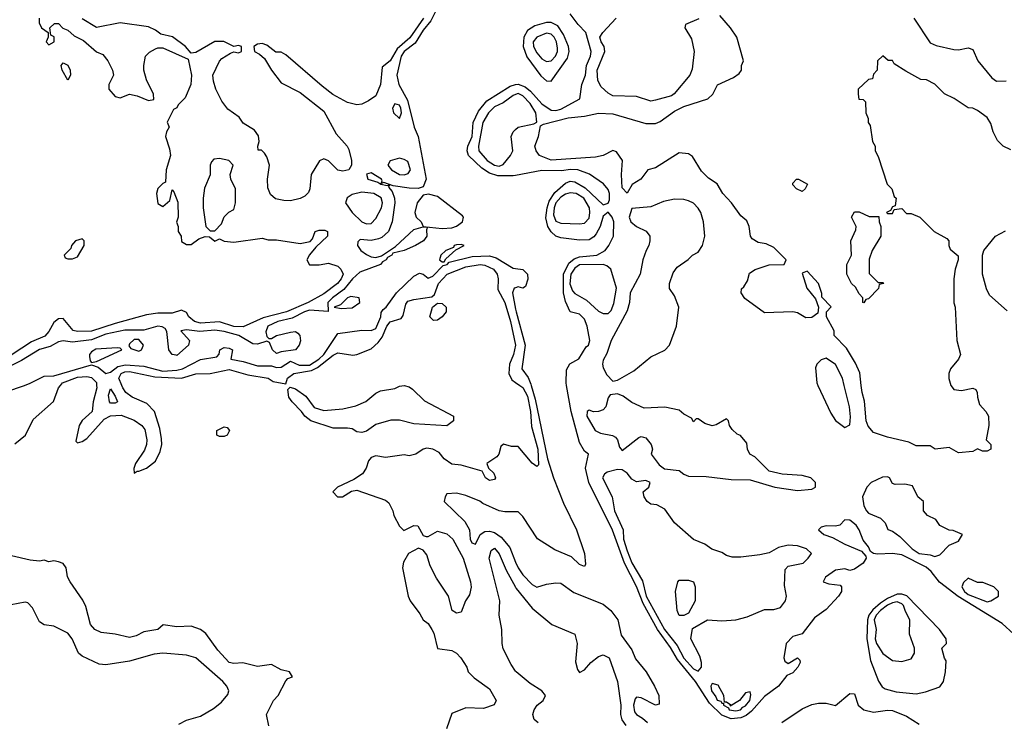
# Model space of a CAD drawing. Header units: inches. Extents: x 2380249 to 2585472, y 382747 to 546448.
# Tile 110 of 256: x 2427906 to 2432063, y 468582 to 471544. Entities that reach past the tile are written whole.
import ezdxf

# ---------------------------------------------------------------- set-up
doc = ezdxf.new("R2010")
doc.units = ezdxf.units.IN
doc.header["$MEASUREMENT"] = 0
for name, color, linetype in [('C4426', 7, 'Continuous'), ('C4427', 7, 'Continuous'), ('C4436', 7, 'Continuous'), ('C4437', 7, 'Continuous')]:
    doc.layers.add(name, color=color, linetype=linetype)

msp = doc.modelspace()

# ---------------------------------------------------------------- linework, layer by layer
at = {"layer": 'C4426', "color": 4}
for points, elevation in [([(2427848, 469972), (2427926.8, 470000)], 44), ([(2427886.4, 469753.6), (2427930.8, 469790), (2427963.9, 469856.1), (2428048.5, 469931.5), (2428070.3, 469990), (2428078.8, 470000)], 48), ([(2428231.1, 470000), (2428232, 469990), (2428217, 469930), (2428212.7, 469890), (2428170, 469851), (2428157, 469830), (2428144, 469764), (2428150, 469758), (2428170, 469762.7), (2428190, 469776.2), (2428262.4, 469857.6), (2428289.2, 469870.8), (2428334.8, 469874.8), (2428390, 469853.5), (2428421.6, 469830), (2428434.1, 469814.1), (2428443, 469770), (2428441.6, 469750), (2428433.1, 469726.9), (2428395.1, 469670), (2428388.9, 469648.9), (2428390, 469629), (2428402, 469638), (2428410, 469637.2), (2428441, 469650), (2428479.9, 469680.1), (2428499.9, 469720.1), (2428506.7, 469750), (2428505.1, 469774.9), (2428498, 469818), (2428475.5, 469890), (2428443.7, 469923.7), (2428380.5, 469950), (2428354.6, 469970), (2428341.3, 469990), (2428337.4, 470000)], 48), ([(2430000, 469742), (2429982, 469742), (2429948.7, 469751.3), (2429938, 469742), (2429929, 469710), (2429921.2, 469698.8), (2429878, 469670), (2429886, 469650), (2429908, 469630), (2429915.3, 469610), (2429910, 469602), (2429890, 469598), (2429872, 469610), (2429858, 469638), (2429770, 469662.8), (2429730, 469667.7), (2429698, 469690), (2429676.8, 469716.8), (2429650.6, 469730.6), (2429625.6, 469734.4), (2429609.3, 469730.7), (2429578, 469710), (2429550, 469702.8), (2429530, 469706.8), (2429450, 469695.5), (2429410, 469702.8), (2429390, 469696), (2429379.3, 469680.7), (2429369.4, 469650), (2429353.3, 469626.7), (2429317.5, 469602.5), (2429248, 469570), (2429228.7, 469550), (2429248, 469530), (2429269.4, 469529.4), (2429307.1, 469552.9), (2429330, 469557.2), (2429450, 469516), (2429464.5, 469504.5), (2429481.2, 469470), (2429485.2, 469450), (2429510, 469406), (2429527.3, 469387.3), (2429570, 469408), (2429587.3, 469407.3), (2429610, 469366), (2429622, 469362), (2429630, 469362), (2429670, 469384), (2429710, 469373.2), (2429734.5, 469350), (2429778.7, 469270), (2429809.4, 469170), (2429812.1, 469147.9), (2429804.7, 469115.3), (2429788.7, 469090), (2429770, 469042), (2429750, 469038), (2429732, 469050), (2429716, 469110), (2429665.5, 469185.5), (2429638.5, 469238.5), (2429624.5, 469284.5), (2429610, 469304.7), (2429590, 469312), (2429548, 469290), (2429526, 469254), (2429522.7, 469230), (2429546, 469110), (2429554, 469090), (2429595.5, 469035.5), (2429609.2, 469010), (2429630, 468994), (2429646, 468970), (2429654, 468954), (2429669.5, 468889.5), (2429730, 468880.9), (2429750, 468869.2), (2429769.2, 468850), (2429793.2, 468810), (2429799, 468790), (2429824.8, 468764.8), (2429890, 468719), (2429918, 468670), (2429908.7, 468651.3), (2429864, 468636), (2429790, 468638), (2429730, 468614), (2429708.7, 468550)], 48), ([(2430000, 469466), (2429954.2, 469465.8), (2429930, 469470.4), (2429861.1, 469501.1), (2429849, 469511), (2429790, 469534.8), (2429750, 469544.7), (2429710, 469542), (2429702, 469530), (2429698, 469510), (2429785.8, 469425.8), (2429804.5, 469390), (2429807.3, 469350), (2429814.6, 469334.6), (2429830, 469329), (2429850.3, 469369.7), (2429870, 469382.4), (2429890, 469384.4), (2429910, 469378.3), (2429939, 469359), (2429975.3, 469315.3), (2430000, 469254.2)], 44), ([(2428958, 468562), (2428948.7, 468610), (2428978, 468670), (2428997, 468690), (2429030, 468752), (2429038, 468762), (2429058, 468770), (2429046, 468790), (2429010, 468799), (2428970, 468822), (2428910, 468813.2), (2428848.9, 468828.9), (2428810, 468825.2), (2428790, 468829.4), (2428742.5, 468882.5), (2428692.1, 468952.1), (2428670, 468969), (2428630, 468984), (2428570, 468981.2), (2428511.6, 468988.4), (2428490, 468968.7), (2428430, 468959), (2428398, 468942), (2428370, 468935.1), (2428310, 468949.5), (2428250, 468956), (2428224, 468970), (2428205.2, 468990), (2428186, 469066), (2428172.9, 469092.9), (2428119, 469170), (2428108.9, 469191.1), (2428102, 469230), (2428090, 469248), (2428070, 469255.3), (2428050, 469259), (2428030, 469255.3), (2428010, 469262), (2427990, 469258), (2427950, 469262), (2427810, 469294)], 52), ([(2430000, 468793.9), (2429980.9, 468820.9), (2429947.3, 468887.3), (2429942.6, 468910), (2429941.3, 468970), (2429930.4, 469030), (2429932.7, 469090), (2429888.4, 469270), (2429896.9, 469303.1), (2429910, 469312.3), (2429930, 469288.7), (2429959.3, 469219.3), (2430000, 469147.7)], 48), ([(2428578, 468570), (2428610, 468586), (2428670, 468602.8), (2428724.8, 468635.2), (2428758, 468662), (2428785.6, 468694.4), (2428789.2, 468710), (2428781.2, 468730), (2428763.7, 468750), (2428649.8, 468849.8), (2428610, 468861.1), (2428510, 468869.7), (2428474.6, 468865.4), (2428370, 468835.6), (2428270, 468819.5), (2428242.5, 468822.5), (2428170, 468857.2), (2428154, 468870), (2428127.3, 468930), (2428110, 468954.5), (2428050, 468984), (2428010, 468989.2), (2427990, 469002), (2427960.9, 469060.9), (2427941.2, 469081.2), (2427930, 469085.2), (2427870, 469073.2)], 56)]:
    msp.add_lwpolyline(points, dxfattribs=dict(at, elevation=elevation))
for points, elevation in [([(2429710, 469829.3), (2429570, 469838), (2429510, 469853.2), (2429473.6, 469853.6), (2429410, 469835.1), (2429370, 469806), (2429350, 469801.2), (2429330, 469804), (2429310, 469816), (2429290, 469819.3), (2429230, 469819.5), (2429135.3, 469850), (2429110, 469869.3), (2429096, 469890), (2429056.2, 469930), (2429042, 469950), (2429038, 469982), (2429048, 469992), (2429070, 469984.9), (2429114.7, 469954.7), (2429150, 469906), (2429190, 469893.4), (2429270, 469901.6), (2429325.8, 469914.2), (2429367.8, 469932.2), (2429410, 469966.8), (2429430, 469977.3), (2429490, 469987.3), (2429510, 469997.3), (2429530, 469999.1), (2429550, 469994), (2429564.1, 469984.1), (2429615.2, 469935.2), (2429738, 469870), (2429738, 469850)], 48), ([(2428290, 469924.5), (2428285.6, 469930), (2428281.2, 469958.8), (2428290, 469984.7), (2428310, 469954.8), (2428318.8, 469930), (2428310, 469924.5)], 44), ([(2428750, 469784), (2428738, 469790), (2428738, 469810), (2428770, 469824.7), (2428782, 469822), (2428792, 469810), (2428782, 469790), (2428770, 469784)], 48)]:
    msp.add_lwpolyline(points, close=True, dxfattribs=dict(at, elevation=elevation))
at = {"layer": 'C4427', "color": 4}
for points, elevation in [([(2429662.2, 471577.8), (2429641.6, 471538.4), (2429610, 471499.5), (2429575.3, 471444.7), (2429530, 471408.9), (2429516.1, 471390), (2429498.2, 471310), (2429506.2, 471270), (2429543.7, 471203.7), (2429570.9, 471090), (2429588.5, 471050), (2429622.7, 470870), (2429610, 470838), (2429588.2, 470831.8), (2429550, 470832.6), (2429483, 470843), (2429443.1, 470856.9), (2429432.7, 470852.7), (2429436.9, 470863.1), (2429434, 470870), (2429390, 470897.3), (2429370, 470891), (2429375.3, 470870), (2429418, 470858), (2429430.5, 470849.5), (2429456.9, 470843.1), (2429467.3, 470847.3), (2429463.1, 470836.9), (2429478, 470818), (2429488.4, 470790), (2429489.7, 470770), (2429479, 470690), (2429462.7, 470650), (2429435.6, 470624.4), (2429421.7, 470618.3), (2429390, 470611.8), (2429344.1, 470615.9), (2429333.6, 470606.4), (2429332.7, 470590), (2429346, 470570), (2429370, 470552), (2429390, 470542.4), (2429410, 470539.6), (2429433.4, 470546.6), (2429493.2, 470586.8), (2429570, 470658.4), (2429609.2, 470669.2), (2429628, 470668), (2429624, 470656), (2429625.4, 470630), (2429610.5, 470609.5), (2429577.6, 470590), (2429530, 470569.2), (2429482, 470558), (2429477.2, 470550), (2429459.5, 470540.5), (2429453.6, 470530), (2429438, 470522), (2429429.3, 470510), (2429342.1, 470477.9), (2429310.9, 470450), (2429275.1, 470404.9), (2429226.3, 470370), (2429207.8, 470350), (2429208, 470312), (2429130, 470316.8), (2429108.9, 470311.1), (2429056, 470284), (2428996, 470270), (2428953.6, 470250), (2428946, 470226), (2428950, 470206), (2428958, 470198), (2428970, 470197.2), (2428991, 470210), (2429050, 470224.2), (2429070, 470227), (2429080.7, 470220.7), (2429089.4, 470210), (2429091.7, 470188.3), (2429086.6, 470170), (2429070, 470150.7), (2429010, 470142), (2428990, 470134), (2428974, 470150), (2428961, 470181), (2428950, 470186.8), (2428910, 470173.7), (2428890, 470176), (2428830.8, 470210.8), (2428770, 470227.3), (2428730, 470233.2), (2428667.3, 470227.3), (2428610, 470234.4), (2428586, 470230), (2428623.7, 470190), (2428619.5, 470170), (2428570, 470126.3), (2428566.8, 470126.8), (2428550, 470130.4), (2428535.3, 470150), (2428527.5, 470227.5), (2428519.8, 470239.8), (2428507.5, 470247.5), (2428490, 470250.4), (2428430, 470233), (2428350, 470232.9), (2428270, 470216.1), (2428210, 470192.8), (2428130, 470182.2), (2428090, 470187.6), (2428070, 470183.1), (2428035.4, 470164.6), (2427990, 470151.3), (2427914.4, 470105.6), (2427810, 470054.2)], 44), ([(2427988, 471550), (2427988, 471530), (2427998, 471510), (2428026, 471490), (2428026, 471470), (2428018, 471450), (2428030, 471438), (2428052, 471450), (2428051.6, 471471.6), (2428038, 471478), (2428034, 471510), (2428052.7, 471527.3), (2428070, 471528), (2428088.7, 471508.7), (2428110, 471499), (2428136, 471476), (2428176, 471456), (2428230, 471408), (2428257.2, 471397.2), (2428278, 471370), (2428298, 471330), (2428302, 471310), (2428282, 471270), (2428282, 471250), (2428310, 471219), (2428330, 471214), (2428370, 471229), (2428402, 471222), (2428450, 471202), (2428472.7, 471207.3), (2428471.3, 471230), (2428441, 471290), (2428431, 471330), (2428431, 471350), (2428438, 471390), (2428454, 471406), (2428479.8, 471420.2), (2428490, 471425.2), (2428510, 471425.2), (2428617.2, 471377.2), (2428632.3, 471310), (2428629.4, 471270), (2428605.6, 471214.4), (2428576, 471184), (2428570, 471172), (2428555.3, 471164.7), (2428528.9, 471111.1), (2428538, 471090), (2428526, 471070), (2428522, 471050), (2428538.9, 470998.9), (2428542.7, 470970), (2428525.1, 470910), (2428522, 470858), (2428510, 470852), (2428490, 470831.3), (2428484.5, 470810), (2428490, 470768), (2428510, 470755.3), (2428539.8, 470780.2), (2428550, 470826), (2428556.4, 470816.4), (2428573.6, 470773.6), (2428575.3, 470710), (2428569, 470689), (2428575.3, 470670), (2428575.3, 470650), (2428588.7, 470630), (2428590, 470608), (2428610, 470595.3), (2428630, 470595.3), (2428662, 470618), (2428690, 470628), (2428707.3, 470627.3), (2428730, 470609), (2428750, 470618), (2428769.3, 470609.3), (2428810, 470605.2), (2428930, 470622), (2428954.6, 470614.6), (2428990, 470614), (2429090, 470599), (2429132, 470608), (2429142, 470618), (2429154, 470650), (2429170, 470655.3), (2429194.6, 470654.6), (2429206, 470650), (2429206, 470630), (2429156.4, 470583.6), (2429129.1, 470550.9), (2429118, 470530), (2429130, 470509), (2429170, 470509.4), (2429210, 470516), (2429250, 470502.7), (2429262.7, 470490), (2429271.5, 470470), (2429263.6, 470450), (2429247.6, 470430), (2429190, 470386.9), (2429124.5, 470350), (2429032, 470310), (2428934.5, 470285.5), (2428850, 470246.5), (2428810, 470248.6), (2428750, 470267.9), (2428670, 470262), (2428643.8, 470270), (2428620.4, 470290), (2428610, 470307.3), (2428590, 470317.3), (2428550, 470304.2), (2428490, 470305.2), (2428442.3, 470297.7), (2428310, 470261.3), (2428210, 470228.4), (2428150, 470228), (2428132.1, 470232.1), (2428090, 470282.8), (2428070, 470280.7), (2428050, 470264.9), (2428030, 470227.7), (2428012.8, 470207.2), (2427956.1, 470183.9), (2427830, 470100.2)], 48), ([(2429611.4, 471550), (2429553.4, 471466.6), (2429499.2, 471420.8), (2429470, 471370.6), (2429436.4, 471343.6), (2429429.3, 471270), (2429410, 471222.8), (2429379.1, 471200.9), (2429350, 471187.7), (2429330, 471184.9), (2429290, 471194.8), (2429228.6, 471228.6), (2429182.9, 471262.9), (2429030, 471396), (2429010, 471406), (2428987.3, 471407.3), (2428950, 471436), (2428930, 471442.8), (2428910, 471441), (2428895.3, 471430), (2428898, 471410), (2428918.6, 471398.6), (2428939.5, 471379.5), (2428969.3, 471330), (2429010, 471277.2), (2429090, 471236), (2429190, 471157.2), (2429242.4, 471062.4), (2429289.4, 471010), (2429295.4, 470995.4), (2429307, 470950), (2429306.6, 470930), (2429296, 470910), (2429270, 470904.4), (2429250, 470908), (2429210, 470947.3), (2429190, 470956), (2429172.3, 470947.7), (2429137, 470890), (2429131.8, 470830), (2429125.4, 470814.6), (2429110, 470799.1), (2429090, 470788.4), (2429050, 470779.5), (2429020.7, 470780.7), (2428986.9, 470786.9), (2428965.8, 470805.8), (2428953.7, 470833.7), (2428953, 470870), (2428960.5, 470930), (2428950, 470964.7), (2428939.9, 470979.9), (2428927.3, 470992.7), (2428912.7, 470992.7), (2428911.3, 471010), (2428917.3, 471030), (2428913.8, 471053.8), (2428897.4, 471077.4), (2428850, 471106.8), (2428832.7, 471132.7), (2428785.7, 471165.7), (2428759.2, 471199.2), (2428734, 471250), (2428724.1, 471284.1), (2428722, 471310), (2428750, 471368), (2428759.6, 471380.4), (2428796.9, 471403.1), (2428810, 471408.7), (2428830, 471404), (2428842, 471410), (2428842, 471430), (2428830, 471434.8), (2428810, 471431.3), (2428768.7, 471451.3), (2428730, 471452), (2428650, 471404.7), (2428630, 471402), (2428606, 471430), (2428552, 471472), (2428502, 471482), (2428479.5, 471499.5), (2428450, 471514), (2428330, 471531), (2428230, 471511.3), (2428170, 471547.7)], 48), ([(2430000, 470885.9), (2429990, 470884), (2429925, 470885), (2429890, 470896.5), (2429856.6, 470916.6), (2429801.6, 470970), (2429794.9, 470990), (2429797.4, 471010), (2429816.2, 471050), (2429821.3, 471110), (2429843, 471157), (2429878.8, 471201.2), (2429976.2, 471263.8), (2430000, 471269.8)], 44), ([(2430000, 471228), (2429990, 471224.2), (2429947.7, 471192.3), (2429910, 471175.8), (2429886, 471150), (2429862, 471110), (2429842.6, 471010), (2429844.9, 470990), (2429879.5, 470950), (2429910, 470929.1), (2429930, 470925.2), (2429947.5, 470932.5), (2429978, 470970), (2429988, 470990), (2429981.2, 471050), (2429989.2, 471070), (2430000, 471080.7)], 48), ([(2427926.8, 470000), (2427951.3, 470008.7), (2428010, 470039.5), (2428050, 470040.7), (2428210, 470087.3), (2428237.4, 470077.4), (2428270, 470049.4), (2428290, 470056.2), (2428320.1, 470079.9), (2428353.5, 470086.5), (2428430, 470080.7), (2428510, 470059.5), (2428570, 470064.8), (2428593, 470070), (2428670, 470109.6), (2428739.1, 470120.9), (2428747.9, 470132.1), (2428750.8, 470150), (2428770, 470159.6), (2428790, 470157.6), (2428805.2, 470150), (2428798, 470110), (2428850, 470100.5), (2428910, 470082.2), (2428970, 470082), (2428990, 470075.8), (2429010, 470076.9), (2429050, 470102), (2429085.8, 470085.8), (2429130, 470085.8), (2429169.1, 470110), (2429190.2, 470130), (2429250, 470219.5), (2429350, 470233.3), (2429390, 470232), (2429410, 470240.7), (2429430.3, 470290), (2429432.2, 470307.8), (2429440.3, 470319.7), (2429453, 470330), (2429496.5, 470390), (2429570, 470461.6), (2429594.2, 470474.2), (2429609.3, 470469.3), (2429630, 470452.7), (2429650, 470460.5), (2429693.7, 470506.3), (2429710.8, 470510), (2429719.6, 470520.4), (2429816.5, 470543.5), (2429890, 470546.2), (2429917.8, 470537.8), (2429990, 470495.1), (2430000, 470493.7)], 44), ([(2428337.4, 470000), (2428325.6, 470030), (2428334.9, 470050), (2428350, 470057.3), (2428370, 470059.1), (2428476.3, 470036.3), (2428590, 470029.7), (2428650, 470048), (2428710, 470049.6), (2428790, 470066.6), (2428870, 470044.7), (2428955.3, 470030), (2428976.5, 470016.5), (2429030, 470006), (2429037.3, 470030), (2429064, 470050), (2429137.8, 470062.2), (2429164.2, 470075.8), (2429230, 470126.8), (2429250, 470137.1), (2429312.6, 470127.4), (2429330.2, 470129.8), (2429390, 470154.2), (2429419.4, 470180.6), (2429436.1, 470203.9), (2429456.5, 470250), (2429470, 470268.3), (2429517.1, 470282.9), (2429524.8, 470295.2), (2429536.5, 470343.5), (2429545.2, 470354.8), (2429570, 470363), (2429646, 470374), (2429656.7, 470383.3), (2429673.8, 470430), (2429710.3, 470470), (2429790, 470500.3), (2429849.7, 470509.7), (2429870, 470508), (2429907, 470490), (2429922, 470470), (2429926.6, 470450), (2429924.4, 470404.4), (2429954.2, 470350), (2429978.9, 470270), (2429999.8, 470170), (2429991, 470130), (2429974.3, 470090), (2429971.5, 470050), (2429984, 470024), (2430000, 470012.7)], 48), ([(2430000, 470412.4), (2429994, 470410), (2429986.9, 470390), (2430000, 470321.4)], 44), ([(2428078.8, 470000), (2428087.2, 470010), (2428150, 470034.6), (2428190, 470036.8), (2428210, 470033.3), (2428230, 470012.3), (2428231.1, 470000)], 48)]:
    msp.add_lwpolyline(points, dxfattribs=dict(at, elevation=elevation))
for points, elevation in [([(2428110, 471288.7), (2428085.2, 471330), (2428082, 471350), (2428090, 471362), (2428110, 471351.3), (2428118.8, 471330), (2428121, 471310)], 48), ([(2429490, 471188.7), (2429480.7, 471170), (2429484, 471150), (2429510, 471126.8), (2429518, 471150), (2429515.1, 471170), (2429510, 471182.7)], 48), ([(2428750, 470957.2), (2428725.4, 470954.6), (2428716, 470944), (2428710.9, 470929.1), (2428710.9, 470889.1), (2428686.8, 470833.2), (2428681, 470790), (2428681, 470750), (2428692, 470670), (2428710, 470652), (2428730, 470652), (2428758, 470682), (2428770, 470712), (2428788.7, 470731.3), (2428810, 470742), (2428818, 470770), (2428818, 470830), (2428798, 470870), (2428795.3, 470890), (2428808, 470930), (2428788.9, 470948.9)], 48), ([(2429510, 470959), (2429470, 470948), (2429461, 470930), (2429476, 470910), (2429510, 470890.8), (2429530, 470888.4), (2429545.6, 470894.4), (2429556, 470910), (2429544.7, 470944.7), (2429530, 470954)], 48), ([(2429350, 470815.6), (2429310, 470806), (2429288.1, 470791.9), (2429281.3, 470770), (2429309.2, 470729.2), (2429350, 470690.4), (2429370, 470682.4), (2429390, 470683), (2429410, 470704), (2429433.7, 470750), (2429438.3, 470770), (2429432.3, 470792.3), (2429401.2, 470810)], 48), ([(2429632.1, 470807.9), (2429610, 470802.7), (2429584.9, 470770), (2429573.7, 470730), (2429579.3, 470710), (2429600.7, 470690), (2429610, 470671.3), (2429690, 470661.8), (2429730, 470665.7), (2429750, 470672.5), (2429775.3, 470690), (2429779.8, 470710), (2429775.6, 470715.6), (2429670, 470797.6)], 44), ([(2428170, 470618), (2428142, 470610), (2428124.7, 470590), (2428122, 470578), (2428094, 470550), (2428098, 470538), (2428110, 470534), (2428130, 470534), (2428150, 470542), (2428178, 470590), (2428178, 470610)], 52), ([(2429770, 470594.5), (2429750, 470593.6), (2429741, 470590), (2429738, 470582), (2429705.5, 470570), (2429683.8, 470550), (2429678, 470530), (2429690, 470521), (2429698, 470522), (2429705.6, 470534.4), (2429747.3, 470572.7), (2429782, 470590)], 44), ([(2429304.6, 470375.4), (2429290, 470369.5), (2429260.7, 470339.3), (2429234, 470330), (2429264.1, 470324.1), (2429310, 470327.4), (2429342, 470350), (2429339, 470370)], 44), ([(2429653.6, 470273.6), (2429637.2, 470290), (2429649.5, 470330.5), (2429670, 470346.8), (2429690, 470346), (2429706, 470330), (2429706.8, 470310), (2429690, 470289.3), (2429670, 470275.1)], 48), ([(2428318.4, 470158.4), (2428227.7, 470152.3), (2428210, 470142), (2428201.3, 470130), (2428201.3, 470121.3), (2428203.8, 470103.8), (2428210, 470096), (2428230, 470100.7), (2428337.2, 470150), (2428330, 470157.2)], 44), ([(2428410, 470194), (2428390, 470194), (2428370, 470175.3), (2428367.3, 470167.3), (2428376, 470156), (2428410, 470144.9), (2428421.2, 470150), (2428429.3, 470170)], 44)]:
    msp.add_lwpolyline(points, close=True, dxfattribs=dict(at, elevation=elevation))
at = {"layer": 'C4436', "color": 4}
for points, elevation in [([(2430017.9, 470000), (2430030, 469991.5), (2430050, 469954.5), (2430062.4, 469890), (2430066.3, 469826.3), (2430094, 469730), (2430096, 469664), (2430090, 469658), (2430070, 469671.3), (2430010, 469742), (2430000, 469742)], 48), ([(2430065.6, 470000), (2430081.8, 469941.8), (2430134, 469690), (2430159.5, 469610), (2430202.3, 469502.3), (2430256.5, 469390), (2430290.7, 469290), (2430295.4, 469244.6), (2430290, 469235.5), (2430270, 469244.2), (2430236.1, 469276.1), (2430165.5, 469305.5), (2430092.1, 469352.1), (2430030, 469446.8), (2430010, 469466), (2430000, 469466)], 44), ([(2432102.8, 468950), (2432054.2, 468994.2), (2431868.4, 469108.4), (2431789.2, 469169.2), (2431753.8, 469213.8), (2431732.9, 469232.9), (2431630, 469284), (2431590, 469290.2), (2431527.8, 469287.8), (2431510.4, 469290.4), (2431498, 469298), (2431490, 469318), (2431466.2, 469346.2), (2431450.6, 469390), (2431437.3, 469410), (2431410, 469430.8), (2431390, 469432), (2431368, 469410), (2431350, 469404.9), (2431310, 469407.3), (2431290, 469401), (2431279, 469390), (2431301.2, 469370), (2431337.7, 469357.7), (2431390, 469329.7), (2431460.1, 469300.1), (2431478.4, 469278.4), (2431479.5, 469270), (2431467.3, 469250), (2431430, 469224.4), (2431410, 469218), (2431390, 469225.5), (2431350, 469219.5), (2431308, 469190), (2431298, 469170), (2431321.5, 469161.5), (2431370, 469157), (2431375.6, 469150), (2431374.8, 469130), (2431362.6, 469110), (2431310, 469053.7), (2431261.3, 469018.7), (2431210, 468951.3), (2431170, 468939.1), (2431141.2, 468910), (2431132.3, 468850), (2431136, 468836), (2431150, 468826), (2431190, 468849.2), (2431199.6, 468839.6), (2431200.7, 468830), (2431190.9, 468810), (2431170, 468786.5), (2431144.9, 468775.1), (2431109.7, 468730), (2431050, 468686.2), (2430995.5, 468624.5), (2430973.5, 468606.5), (2430950, 468595.9), (2430910, 468592.1), (2430870, 468607.8), (2430818.9, 468658.9), (2430759.7, 468750), (2430683.3, 468843.3), (2430653.4, 468893.4), (2430598.1, 468970), (2430538.8, 469078.8), (2430510.6, 469150.6), (2430459.8, 469250), (2430408.8, 469388.8), (2430309.3, 469590), (2430294.2, 469650), (2430307.3, 469710), (2430290, 469721.6), (2430270, 469759.1), (2430233.8, 469890), (2430214.4, 470000)], 44), ([(2431275.9, 470000), (2431330, 469882), (2431350, 469852), (2431390, 469822), (2431410, 469834), (2431412.9, 469867.1), (2431409, 469910), (2431386.5, 470000)], 48), ([(2431837.4, 470000), (2431838, 469998), (2431850, 469982), (2431882, 469978), (2431930, 469988.7), (2431942, 469982), (2431948.7, 469970), (2431949, 469950), (2431958.6, 469918.6), (2431984, 469890), (2431995.3, 469870), (2431998, 469830), (2431986, 469770), (2432006, 469750), (2432006, 469730), (2431990, 469722), (2431970, 469722), (2431950, 469732), (2431930, 469721), (2431870, 469714.8), (2431830, 469737.3), (2431771.1, 469731.1), (2431750, 469744.7), (2431690, 469744.7), (2431659.8, 469759.8), (2431570, 469781), (2431510, 469801), (2431487.7, 469827.7), (2431479.1, 469850), (2431472.7, 469932.7), (2431462.8, 469970), (2431459.1, 470000)], 48), ([(2430000, 469254.2), (2430010, 469229.5), (2430030, 469199.5), (2430070, 469159), (2430090, 469148.7), (2430130, 469161.2), (2430170, 469166.6), (2430190, 469164.5), (2430244.9, 469124.9), (2430370, 469076.8), (2430402.3, 469050), (2430430.7, 469010), (2430445.1, 468945.1), (2430490, 468883.6), (2430506.1, 468846.1), (2430550.7, 468790), (2430586.6, 468730), (2430603.9, 468690), (2430605.6, 468654.4), (2430590, 468650.4), (2430530, 468681.3), (2430510, 468684), (2430503.8, 468676.2), (2430497.4, 468650), (2430501.6, 468621.6), (2430509.6, 468610), (2430535.4, 468595.4), (2430556.3, 468576.3)], 44), ([(2430000, 469147.7), (2430002.8, 469142.8), (2430070, 469059.7), (2430152.3, 468990), (2430250, 468949.2), (2430259.2, 468910), (2430252.1, 468832.1), (2430260.9, 468800.9), (2430270, 468788), (2430290, 468799), (2430318, 468830), (2430350, 468855.6), (2430370, 468862), (2430394, 468850), (2430429.6, 468750), (2430443.6, 468650), (2430442.4, 468610), (2430447.9, 468587.9), (2430464.7, 468564.7)], 48), ([(2430095.3, 468575.3), (2430078, 468590), (2430072, 468610), (2430078, 468630), (2430091.3, 468650), (2430116, 468670), (2430126, 468690), (2430111, 468710), (2430061.7, 468741.7), (2430002.8, 468790), (2430000, 468793.9)], 48), ([(2431123.3, 468576.7), (2431210, 468634.5), (2431250, 468652.5), (2431277.7, 468657.7), (2431310, 468658.7), (2431350, 468648.7), (2431410, 468699), (2431430, 468698), (2431446, 468650), (2431469.8, 468629.8), (2431510, 468619.7), (2431570, 468628.4), (2431590, 468627.3), (2431650, 468603.1), (2431702.7, 468570)], 44)]:
    msp.add_lwpolyline(points, dxfattribs=dict(at, elevation=elevation))
for points, elevation in [([(2430430, 469964), (2430399.6, 469960.4), (2430390, 469948), (2430380.7, 469910), (2430370, 469897.2), (2430349.2, 469889.2), (2430328.9, 469888.9), (2430310, 469895.3), (2430302, 469890), (2430301, 469870), (2430336, 469810), (2430357.5, 469797.5), (2430408.3, 469788.3), (2430421.1, 469781.1), (2430430.5, 469770.5), (2430438.8, 469738.8), (2430450, 469724.7), (2430520.2, 469779.8), (2430530, 469784.7), (2430550, 469778), (2430571.3, 469750), (2430578, 469730), (2430572, 469710), (2430605.2, 469665.2), (2430628.1, 469648.1), (2430690, 469641), (2430710, 469624.7), (2430730, 469616), (2430804.7, 469615.3), (2430910, 469602.8), (2430990, 469601), (2431094, 469570), (2431190, 469556), (2431250, 469562), (2431266, 469570), (2431266, 469590), (2431246, 469610), (2431210, 469619), (2431124.7, 469624.7), (2431070, 469638), (2431010, 469698), (2430988, 469710), (2430978, 469730), (2430976.4, 469756.4), (2430948.4, 469788.4), (2430934.6, 469794.6), (2430913.6, 469813.6), (2430902, 469830), (2430898, 469850), (2430890, 469858), (2430846.4, 469833.6), (2430830, 469829), (2430799, 469839), (2430770, 469858), (2430762, 469858), (2430750, 469846), (2430742, 469862), (2430710, 469878), (2430690, 469895.3), (2430630, 469908), (2430543.1, 469903.1), (2430490, 469928), (2430454, 469954)], 48), ([(2430430, 469645.2), (2430385.8, 469634.2), (2430374.4, 469625.6), (2430366.8, 469610), (2430407.3, 469530), (2430417.6, 469470), (2430453.1, 469390), (2430455.6, 469350), (2430470, 469302), (2430490, 469250.6), (2430534.7, 469174.7), (2430550.2, 469110), (2430627.8, 468970), (2430681.1, 468901.1), (2430710, 468847.9), (2430750, 468803.6), (2430770, 468793.4), (2430784.5, 468810), (2430785.1, 468830), (2430776.9, 468856.9), (2430739.5, 468930), (2430746.6, 468973.4), (2430809.5, 469010.5), (2430870, 469006), (2430930, 469010.3), (2430977.3, 469022.7), (2431050, 469053.4), (2431090, 469054), (2431117.5, 469062.5), (2431139, 469090), (2431142.7, 469110), (2431134.7, 469154.7), (2431137.2, 469222.8), (2431150, 469236), (2431213.2, 469250), (2431235.3, 469270), (2431248.7, 469290), (2431228, 469310), (2431190, 469322.7), (2431150, 469326), (2431110, 469316), (2431070, 469293.2), (2431030, 469284), (2430950, 469274), (2430914.6, 469274.6), (2430890, 469282), (2430870, 469294), (2430828.7, 469308.7), (2430798, 469330), (2430750, 469349), (2430670, 469419), (2430630, 469478), (2430595.3, 469495.3), (2430570, 469499), (2430555.3, 469510), (2430542, 469530), (2430538, 469550), (2430562, 469570), (2430568, 469590), (2430550, 469599), (2430510, 469593.2), (2430490, 469604), (2430470, 469629), (2430450, 469644)], 48), ([(2431570, 469613.2), (2431547.9, 469612.1), (2431501, 469590), (2431482.8, 469570), (2431464.4, 469530), (2431470, 469492), (2431480.7, 469470), (2431490, 469460.7), (2431539.8, 469439.8), (2431559.8, 469419.8), (2431571.6, 469391.6), (2431590, 469384.7), (2431622, 469362), (2431674, 469310), (2431702.8, 469290), (2431750, 469284.7), (2431770, 469278), (2431790, 469284.7), (2431830, 469324.7), (2431870, 469342), (2431886, 469370), (2431847.3, 469387.3), (2431830, 469388), (2431790, 469408), (2431773.2, 469433.2), (2431738, 469450), (2431722, 469470), (2431722, 469510), (2431698, 469530), (2431675.3, 469575.3), (2431643.1, 469583.1), (2431602, 469582), (2431590, 469586), (2431578, 469610)], 48), ([(2430710, 469028.7), (2430690, 469029), (2430681.2, 469050), (2430675.3, 469130), (2430684, 469170), (2430690, 469178), (2430730, 469178), (2430751, 469171), (2430758, 469150), (2430758, 469090), (2430730, 469038)], 48), ([(2431910, 469186), (2431890, 469168), (2431882.8, 469150), (2431894.8, 469130), (2431910, 469117.3), (2431990, 469086.8), (2432006, 469090), (2432038, 469110), (2432038, 469130), (2432018, 469150), (2431972.7, 469167.3), (2431950, 469168)], 48), ([(2431630, 469118.6), (2431610, 469118.1), (2431570, 469100.5), (2431540.1, 469079.9), (2431507.7, 469052.3), (2431490.1, 469030), (2431485.5, 469010), (2431482, 468930), (2431498.3, 468838.3), (2431531.7, 468751.7), (2431547.1, 468727.1), (2431559.5, 468719.5), (2431605.5, 468705.5), (2431690, 468697.1), (2431730, 468706), (2431790, 468727.3), (2431806.6, 468750), (2431815.1, 468790), (2431817.2, 468837.2), (2431810, 468848), (2431799, 468890), (2431818, 468910), (2431817.2, 468930), (2431789.6, 468970), (2431651, 469111)], 44), ([(2431610, 469086), (2431590, 469081.6), (2431570, 469072.7), (2431540.7, 469050), (2431522.2, 469030), (2431512.9, 469010), (2431522.3, 468970), (2431516.9, 468930), (2431523.6, 468910), (2431550, 468867.7), (2431590, 468839.1), (2431630, 468834), (2431670, 468846), (2431684, 468870), (2431684, 468890), (2431662, 468950), (2431664, 469010), (2431645.1, 469045.1), (2431637.4, 469070), (2431630, 469077.4)], 48), ([(2430830, 468742), (2430824, 468730), (2430826.7, 468710), (2430845.5, 468685.5), (2430850, 468671.3), (2430866.2, 468666.2), (2430870, 468658), (2430878, 468658), (2430878, 468650), (2430898.8, 468638.8), (2430901, 468630), (2430930, 468626.3), (2430948.7, 468630), (2430958.4, 468641.6), (2430970, 468646.4), (2430989, 468670), (2430993.2, 468693.2), (2430990, 468706), (2430970, 468702), (2430944.7, 468670), (2430906, 468646), (2430908, 468650), (2430890, 468662), (2430882, 468662), (2430879, 468690), (2430854.6, 468734.6)], 48)]:
    msp.add_lwpolyline(points, close=True, dxfattribs=dict(at, elevation=elevation))
at = {"layer": 'C4437', "color": 4}
for points, elevation in [([(2430000, 471269.8), (2430010, 471272.3), (2430040.2, 471260.2), (2430062.1, 471242.1), (2430110, 471188.5), (2430150, 471162), (2430170, 471159.8), (2430190, 471166.2), (2430270.7, 471210), (2430279, 471270), (2430294.7, 471310), (2430299, 471350), (2430316.5, 471390), (2430318.9, 471410), (2430296.4, 471490), (2430263.7, 471523.7), (2430230, 471568.2)], 44), ([(2431459.1, 470000), (2431452.5, 470052.5), (2431434.4, 470094.4), (2431396.8, 470156.8), (2431344.7, 470210), (2431344.7, 470230), (2431312, 470290), (2431312, 470310), (2431331.6, 470331.6), (2431292, 470372), (2431292, 470388), (2431278, 470430), (2431230, 470482), (2431210, 470474), (2431229.2, 470410), (2431265.2, 470365.2), (2431278, 470330), (2431275.3, 470304.7), (2431250, 470286), (2431224.5, 470284.5), (2431190, 470306), (2431170, 470310.8), (2431050, 470306.8), (2430967.1, 470367.1), (2430952, 470390), (2430952.7, 470407.3), (2430963.6, 470416.4), (2430978.8, 470441.2), (2430986.8, 470473.2), (2431010.9, 470489.1), (2431070, 470509), (2431134, 470510), (2431142, 470530), (2431090, 470582), (2431056.9, 470596.9), (2431023.6, 470603.6), (2430998, 470618), (2430991.3, 470630), (2430986, 470670), (2430975.2, 470695.2), (2430950, 470716), (2430911, 470770), (2430874.8, 470810), (2430850, 470851.3), (2430814.4, 470874.4), (2430784.5, 470904.5), (2430746.4, 470966.4), (2430730, 470978), (2430690, 470981), (2430590, 470918), (2430558, 470910), (2430528, 470870), (2430492.3, 470847.7), (2430470, 470812), (2430450, 470834), (2430447.3, 470890), (2430450.8, 470950), (2430425.4, 470985.4), (2430410, 470992), (2430370, 470971), (2430336.5, 470963.5), (2430150.4, 470950.4), (2430101, 470970), (2430086, 470990), (2430080.7, 471010), (2430096.3, 471050), (2430104.7, 471095.3), (2430116.9, 471103.1), (2430222, 471130), (2430290, 471136.2), (2430350, 471149.4), (2430410, 471147), (2430550, 471105.2), (2430590, 471106), (2430610, 471114.5), (2430670, 471158), (2430710, 471177.2), (2430810.9, 471209.1), (2430832, 471230), (2430851.6, 471268.4), (2430919.8, 471300.2), (2430943.6, 471316.4), (2430954, 471330), (2430954, 471350), (2430962, 471370), (2430934, 471470), (2430907.3, 471510), (2430861.4, 471561.4)], 48), ([(2430772.8, 471547.2), (2430716.4, 471523.6), (2430714, 471510), (2430742.7, 471462.7), (2430754, 471410), (2430744.8, 471335.2), (2430735.1, 471310), (2430669.6, 471230.4), (2430657.2, 471222.8), (2430590, 471204.4), (2430570, 471200.4), (2430510, 471219.5), (2430410, 471222.4), (2430390, 471233.4), (2430360.9, 471260.9), (2430346.4, 471286.4), (2430343.7, 471330), (2430376.4, 471410), (2430373.4, 471430), (2430360.5, 471450), (2430355.5, 471470), (2430368.2, 471490), (2430423.7, 471550)], 48), ([(2431681, 471550), (2431750, 471446.8), (2431774.4, 471434.4), (2431850, 471417.3), (2431870, 471416), (2431910, 471424.7), (2431930, 471418), (2431951, 471370), (2432010, 471298), (2432030, 471284.7), (2432070, 471286)], 52), ([(2432090, 470994.8), (2432058, 471010), (2432034.4, 471034.4), (2432016, 471070), (2432005.2, 471105.2), (2431990, 471130.8), (2431950, 471161), (2431930, 471170.8), (2431910, 471171), (2431850.5, 471210.5), (2431810.7, 471230.7), (2431770, 471271.3), (2431734, 471290), (2431710, 471292), (2431646.4, 471326.4), (2431598, 471358), (2431590, 471371.3), (2431572, 471372), (2431550, 471391.3), (2431528, 471370), (2431526, 471330), (2431510, 471314), (2431506, 471294), (2431490, 471292), (2431446, 471250), (2431446, 471230), (2431448.9, 471208.9), (2431467.3, 471207.3), (2431476.4, 471196.4), (2431478, 471150), (2431487.3, 471127.3), (2431488, 471110), (2431496.4, 471096.4), (2431506, 471030), (2431518, 471010), (2431518, 470990), (2431530, 470966), (2431568, 470850), (2431588, 470830), (2431598, 470798), (2431606, 470790), (2431602, 470758), (2431590, 470754), (2431582, 470738), (2431566, 470730), (2431570, 470726), (2431590, 470726), (2431598, 470742), (2431630, 470746), (2431650, 470726), (2431670, 470726), (2431706, 470710), (2431766, 470650), (2431820.4, 470620.4), (2431828, 470610), (2431828, 470590), (2431834.6, 470574.6), (2431867.3, 470547.3), (2431868, 470530), (2431855.3, 470490), (2431849, 470450), (2431849, 470349), (2431855.3, 470330), (2431862, 470190), (2431878, 470130), (2431868.9, 470111.1), (2431835.3, 470070), (2431829, 470050), (2431829.1, 470029.1), (2431837.4, 470000)], 48), ([(2430000, 471080.7), (2430010, 471090.7), (2430076.5, 471103.5), (2430088.9, 471111.1), (2430085.1, 471150), (2430061.1, 471190), (2430030, 471222), (2430010, 471231.9), (2430000, 471228)], 48), ([(2430214.4, 470000), (2430212.7, 470010), (2430214.1, 470065.9), (2430228.6, 470091.4), (2430267.3, 470112.7), (2430297.6, 470162.4), (2430306.8, 470170), (2430312.7, 470190), (2430302, 470250), (2430290, 470278.8), (2430270, 470300.7), (2430230, 470310.7), (2430210, 470353.4), (2430201.7, 470390), (2430202.3, 470470), (2430224, 470516), (2430246.4, 470533.6), (2430270, 470542), (2430342.8, 470550), (2430377.4, 470570), (2430392.9, 470590), (2430412.4, 470630), (2430414, 470690), (2430408, 470710), (2430390, 470731.3), (2430370, 470714.8), (2430356.9, 470670), (2430340.3, 470639.7), (2430330, 470627), (2430310, 470614.3), (2430270, 470612.7), (2430190, 470622.4), (2430170, 470630.3), (2430150, 470648.7), (2430135.5, 470670), (2430127.7, 470707.7), (2430132.3, 470750), (2430142, 470778), (2430165.6, 470814.4), (2430210, 470853), (2430230, 470862), (2430250, 470858.9), (2430293.7, 470833.7), (2430370, 470762.7), (2430390, 470768.7), (2430396.1, 470783.9), (2430396.5, 470810), (2430390, 470827.3), (2430370.2, 470850.2), (2430311.1, 470891.1), (2430262, 470910), (2430230, 470911.4), (2430194.8, 470905.2), (2430110, 470907.2), (2430000, 470885.9)], 44), ([(2432074.4, 470314.4), (2432000.7, 470380.7), (2431987.1, 470407.1), (2431970.8, 470470), (2431970.8, 470550), (2431976, 470570), (2432026, 470630), (2432068.1, 470651.9)], 48), ([(2430000, 470493.7), (2430030, 470489.6), (2430049.6, 470470), (2430051, 470449), (2430042, 470418), (2430030, 470410.7), (2430010, 470416.4), (2430000, 470412.4)], 44), ([(2430000, 470321.4), (2430002.2, 470310), (2430040.7, 470170), (2430025.7, 470070), (2430052.5, 470032.5), (2430064.4, 470004.4), (2430065.6, 470000)], 44), ([(2431386.5, 470000), (2431379, 470030), (2431350, 470088.7), (2431310, 470115.3), (2431290, 470108), (2431272, 470090), (2431265.4, 470074.6), (2431271.3, 470010), (2431275.9, 470000)], 48), ([(2430000, 470012.7), (2430017.9, 470000)], 48)]:
    msp.add_lwpolyline(points, dxfattribs=dict(at, elevation=elevation))
for points, elevation in [([(2430150, 471532.3), (2430130, 471532), (2430081.5, 471518.5), (2430050, 471498.4), (2430034.4, 471470), (2430032.1, 471430), (2430046.6, 471386.6), (2430106.8, 471306.8), (2430130, 471286), (2430150, 471284.9), (2430218.4, 471381.6), (2430225.7, 471410), (2430222.6, 471430), (2430201.4, 471481.4), (2430178.2, 471518.2)], 44), ([(2430130, 471487.4), (2430089.4, 471470.6), (2430073.7, 471450), (2430074.9, 471430), (2430090, 471403.8), (2430110, 471378.4), (2430130, 471366.7), (2430150, 471370.4), (2430167.6, 471390), (2430176, 471410), (2430176.3, 471423.7), (2430171.7, 471450), (2430162.3, 471470), (2430150, 471482.3)], 48), ([(2431210, 470818), (2431186, 470830), (2431170, 470846), (2431170, 470854), (2431186, 470870), (2431194, 470870), (2431231.3, 470850), (2431222, 470830)], 48), ([(2430230, 470813.1), (2430210, 470807.3), (2430190, 470794.2), (2430170.2, 470770), (2430162.7, 470750), (2430160.4, 470720.4), (2430170, 470692.7), (2430190, 470684.2), (2430270, 470681.6), (2430290, 470684.9), (2430310, 470706), (2430313, 470730), (2430311.2, 470750), (2430287.8, 470790), (2430255.1, 470810)], 48), ([(2430670, 470786), (2430624.4, 470775.6), (2430570, 470753.2), (2430490, 470746), (2430478.8, 470710), (2430486, 470690), (2430510, 470671), (2430550.5, 470650.5), (2430566, 470630), (2430566.8, 470610), (2430562.8, 470590), (2430550.8, 470570), (2430537.3, 470530), (2430524.9, 470470), (2430482.8, 470390), (2430480.5, 470350), (2430470, 470315.3), (2430402.8, 470190), (2430385.2, 470134.8), (2430370, 470106), (2430366.8, 470090), (2430370, 470074), (2430384.5, 470044.5), (2430410, 470018), (2430430, 470022), (2430498.3, 470061.7), (2430570, 470120.5), (2430630, 470148.2), (2430649.7, 470170.3), (2430679.3, 470250), (2430689, 470330), (2430670, 470378), (2430649.3, 470409.3), (2430649.2, 470430), (2430664.8, 470475.2), (2430681.5, 470498.5), (2430728.4, 470531.6), (2430746, 470550), (2430770, 470562), (2430788.7, 470590), (2430799, 470630), (2430793.2, 470690), (2430781.2, 470730), (2430770, 470748.7), (2430750, 470768.7), (2430730, 470779), (2430710, 470785.2)], 48), ([(2431492.7, 470712.7), (2431532.7, 470712.7), (2431534, 470690), (2431542, 470670), (2431541, 470630), (2431504.7, 470570), (2431492.7, 470532.7), (2431492.7, 470472.7), (2431530, 470434), (2431550, 470434), (2431554, 470430), (2431534, 470426), (2431531.1, 470408.9), (2431490, 470366), (2431478, 470362), (2431470, 470348), (2431466, 470350), (2431466, 470370), (2431450, 470386), (2431434.6, 470414.6), (2431418, 470430), (2431398, 470470), (2431398, 470510), (2431418, 470550), (2431415.3, 470610), (2431436.4, 470656.4), (2431438, 470670), (2431418, 470710), (2431430, 470732), (2431450, 470732)], 48), ([(2430369.6, 470509.6), (2430270, 470508.3), (2430250, 470494.8), (2430232.9, 470470), (2430228.8, 470428.8), (2430239.6, 470399.6), (2430250, 470388.4), (2430299.5, 470359.5), (2430350, 470313), (2430370, 470304), (2430390, 470302.8), (2430403.7, 470316.3), (2430414.8, 470345.2), (2430426, 470410), (2430401.2, 470490), (2430384.8, 470504.8)], 48)]:
    msp.add_lwpolyline(points, close=True, dxfattribs=dict(at, elevation=elevation))

doc.saveas('drawing.dxf')
